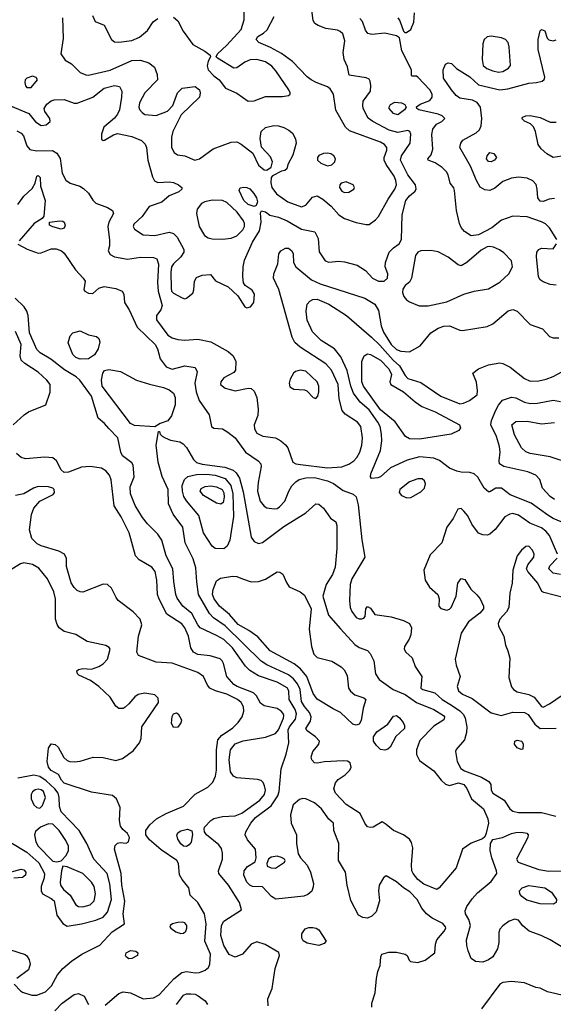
# Model space of a CAD drawing. Extents: x 1173029 to 1307123, y 522559 to 678521.
# Tile 41 of 256: x 1208696 to 1212406, y 541386 to 548233. Entities that reach past the tile are written whole.
import ezdxf

# ---------------------------------------------------------------- set-up
doc = ezdxf.new("R2010")
doc.units = 0

msp = doc.modelspace()

# ---------------------------------------------------------------- linework, layer by layer
at = {"layer": '0CON10XD'}
for points in [[(1208632.6, 547632.6), (1208760.3, 547580.3), (1208805, 547522.7), (1208845, 547497.5), (1208878.7, 547501.3), (1208908, 547525), (1208906, 547545), (1208870.6, 547595), (1208866.7, 547615), (1208885.3, 547644.7), (1208915, 547668.8), (1208935, 547675.4), (1209005, 547677.5), (1209075, 547653.1), (1209095, 547652.9), (1209205, 547693.2), (1209283.6, 547756.4), (1209355.5, 547775.5), (1209388.8, 547768.8), (1209405.4, 547735.4), (1209404.6, 547694.6), (1209389.6, 547605), (1209376.5, 547575), (1209355, 547547.5), (1209280.6, 547485), (1209265, 547437.5), (1209265, 547402.5), (1209275, 547393.3), (1209285, 547394), (1209347.6, 547432.4), (1209375, 547441.4), (1209475, 547421.2), (1209542.3, 547392.3), (1209567.5, 547367.5), (1209577.7, 547345), (1209587.1, 547255), (1209620, 547140), (1209633.2, 547113.2), (1209655, 547100.8), (1209735, 547104.5), (1209765, 547100.4), (1209800, 547085), (1209822, 547065), (1209822, 547055), (1209802, 547035), (1209735, 547007.5), (1209685, 546964.4), (1209596.5, 546933.5), (1209548.1, 546865), (1209488.7, 546811.3), (1209484.3, 546795), (1209494, 546775), (1209555, 546735.6), (1209635, 546732.9), (1209735, 546754.5), (1209765, 546745.6), (1209790.3, 546720.3), (1209836.1, 546635), (1209837.7, 546615), (1209816.7, 546583.3), (1209764.6, 546535), (1209752.2, 546515), (1209745.9, 546475), (1209747.9, 546365), (1209752.1, 546345), (1209765, 546330), (1209825, 546298.1), (1209845, 546292.5), (1209855, 546295.7), (1209898.7, 546331.3), (1209907.5, 546355), (1209910.8, 546415), (1209925, 546438.8), (1209965, 546456.2), (1210021.7, 546461.7), (1210057.7, 546417.7), (1210146, 546375), (1210211.4, 546311.4), (1210262, 546235), (1210275, 546229.4), (1210301.2, 546235), (1210323.3, 546265), (1210327.8, 546325), (1210312.2, 546352.2), (1210264.5, 546384.5), (1210252, 546402), (1210246.1, 546446.1), (1210248.9, 546515), (1210259.7, 546560.3), (1210313.6, 546685), (1210362.2, 546765), (1210374.6, 546825), (1210370.8, 546889.2), (1210376.7, 546903.3), (1210405, 546897.1), (1210433.9, 546873.9), (1210495, 546859.2), (1210555, 546833.4), (1210655, 546775.5), (1210748.3, 546758.3), (1210770.3, 546710.3), (1210777.6, 546617.6), (1210820, 546555), (1210845, 546547.1), (1210915, 546553.1), (1210955, 546550), (1211043.3, 546525), (1211099.1, 546489.1), (1211148, 546435), (1211190, 546415), (1211230, 546415), (1211254.2, 546435), (1211255.6, 546465), (1211237.1, 546515), (1211238.6, 546545), (1211264.5, 546615), (1211294.8, 546645.2), (1211335.3, 546674.7), (1211350, 546705), (1211355.9, 546875), (1211380.7, 546975), (1211405, 547008.5), (1211445, 547041.4), (1211452.6, 547057.4), (1211447.3, 547085), (1211394.2, 547154.2), (1211343.9, 547255), (1211351.2, 547285), (1211411.2, 547375), (1211416.4, 547436.4), (1211407.8, 547455), (1211395, 547462.7), (1211325, 547449.1), (1211265, 547465.3), (1211150.6, 547525), (1211118.5, 547548.5), (1211084.4, 547615), (1211080.6, 547635), (1211084.4, 547665.6), (1211134.1, 547735.9), (1211138, 547775), (1211132, 547805), (1211125, 547818), (1211105, 547828.6), (1210986.1, 547846.1), (1210974.4, 547905), (1210952.7, 547955), (1210943.8, 548005), (1210957.1, 548085), (1210943.6, 548133.6), (1210925, 548151.5), (1210905, 548160), (1210825, 548172.5), (1210771.1, 548191.1), (1210747.3, 548207.3), (1210737.3, 548227.3), (1210723.3, 548335)], [(1209765, 548249.1), (1209794.7, 548224.7), (1209831.7, 548151.7), (1209900.5, 548060.5), (1209983.6, 548013.6), (1210020, 547985), (1210023.3, 547975), (1210005.7, 547944.3), (1209998.3, 547911.7), (1210007.1, 547885), (1210045, 547842), (1210083.6, 547813.6), (1210127.6, 547757.6), (1210205, 547721.8), (1210285, 547667.2), (1210325, 547669.1), (1210405, 547699.3), (1210522.5, 547697.5), (1210564, 547706), (1210576, 547714), (1210576.7, 547725), (1210566, 547745), (1210476.4, 547876.4), (1210448.6, 547908.6), (1210405, 547939.7), (1210345, 547954.8), (1210297.5, 547952.5), (1210262, 547938), (1210205, 547898.8), (1210185, 547895.5), (1210070, 547965), (1210062.5, 547975), (1210070, 547995), (1210135, 548054.6), (1210234.8, 548165), (1210257.6, 548232.4), (1210257.3, 548287.3)], [(1211325, 548246.2), (1211338, 548225), (1211363.8, 548153.8), (1211373.8, 548143.8), (1211385, 548143.8), (1211415, 548164), (1211437.1, 548215), (1211440.3, 548280.3)], [(1208992.1, 548245), (1208997.8, 548102.2), (1208982.5, 547995), (1209010.7, 547950.7), (1209055, 547926.7), (1209115.9, 547865.9), (1209155, 547849.2), (1209175, 547847.1), (1209325, 547882.6), (1209475, 547948.9), (1209535, 547951.5), (1209593, 547933), (1209632.6, 547902.6), (1209652.2, 547852.2), (1209653.3, 547815), (1209565.4, 547725), (1209528.9, 547655), (1209524.6, 547625), (1209529.3, 547609.3), (1209546.4, 547586.4), (1209565, 547574.5), (1209645, 547565.3), (1209722.7, 547597.3), (1209760, 547635), (1209792.5, 547725), (1209825, 547756.4), (1209915, 547767.9), (1209945, 547745.6), (1209951.2, 547725), (1209945.4, 547695), (1209819.2, 547570.8), (1209760, 547455), (1209750.5, 547415), (1209751.5, 547345), (1209769.4, 547309.4), (1209792.9, 547292.9), (1209845, 547285.3), (1209913.3, 547256.7), (1209945, 547264.6), (1210040, 547335), (1210165, 547380), (1210205, 547384), (1210236.6, 547366.6), (1210315.6, 547305.6), (1210355, 547220.6), (1210395, 547188.6), (1210415, 547186), (1210445, 547206.7), (1210453.5, 547245), (1210439.6, 547279.6), (1210376.9, 547346.9), (1210367.6, 547407.6), (1210375, 547454.2), (1210405, 547482.8), (1210463.6, 547496.4), (1210495, 547494.8), (1210532, 547482), (1210566.7, 547465), (1210592.9, 547442.9), (1210613.5, 547405), (1210617.5, 547375), (1210595, 547290), (1210561.2, 547225), (1210553.6, 547196.4), (1210540, 547185), (1210515, 547178.8), (1210452.5, 547147.5), (1210444.2, 547135.8), (1210442.2, 547097.8), (1210449.6, 547065), (1210481.7, 547021.7), (1210560.8, 546965), (1210655, 546930.5), (1210685, 546942.2), (1210731.2, 546998.8), (1210765, 547007.5), (1210803.5, 546985), (1210861.2, 546935), (1210915, 546875.4), (1210955, 546850.7), (1211035, 546821.5), (1211105, 546807.5), (1211125, 546809.2), (1211168.6, 546841.4), (1211189.4, 546865), (1211256.8, 546985), (1211304.6, 547055), (1211314.6, 547085), (1211311.8, 547115), (1211300, 547145), (1211244.8, 547224.8), (1211231.1, 547255), (1211230.7, 547275), (1211248.8, 547325), (1211249.1, 547345), (1211232.2, 547365), (1211205, 547381.3), (1210989.3, 547459.3), (1210961.5, 547485), (1210894.6, 547604.6), (1210878, 547715), (1210855, 547752.9), (1210835, 547766.7), (1210757.1, 547795), (1210721.4, 547815), (1210694.4, 547835), (1210593, 547943), (1210515, 547997.7), (1210439.8, 548039.8), (1210358, 548075), (1210339.2, 548095), (1210352, 548115), (1210391.9, 548138.1), (1210417, 548163), (1210464.4, 548255)], [(1209200.7, 548260.7), (1209220.9, 548220.9), (1209281.9, 548195), (1209335, 548095.8), (1209355, 548078.6), (1209385, 548075.5), (1209475, 548087.7), (1209527.9, 548112.1), (1209583.3, 548156.7), (1209623.3, 548216.7), (1209655, 548241.1)], [(1212430.8, 546705), (1212380.6, 546785), (1212352.4, 546812.4), (1212325, 546826.6), (1212225, 546862), (1212125, 546866.9), (1212045, 546839.5), (1211979.4, 546785), (1211885, 546735.9), (1211835, 546730.4), (1211788.7, 546758.7), (1211766.5, 546786.5), (1211753.8, 546815), (1211732.7, 546905), (1211718.8, 547045), (1211713.8, 547063.8), (1211688.8, 547095), (1211675.7, 547155), (1211664.3, 547175), (1211634.1, 547204.1), (1211585, 547237.5), (1211536.7, 547256.7), (1211532.5, 547265), (1211556.4, 547293.6), (1211567.8, 547332.2), (1211561.2, 547435), (1211567.6, 547472.4), (1211593, 547507), (1211630, 547525), (1211652.5, 547545), (1211634.1, 547564.1), (1211605, 547576), (1211470, 547605), (1211456.2, 547615), (1211455, 547626.7), (1211480, 547645), (1211548.3, 547671.7), (1211564.4, 547695), (1211564.4, 547715), (1211548.2, 547745), (1211465, 547832.5), (1211455, 547840), (1211425, 547840), (1211420, 547845), (1211420, 547885), (1211352.9, 548015), (1211336.1, 548106.1), (1211315, 548121.2), (1211235, 548137.8), (1211145, 548130), (1211117.1, 548137.1), (1211100.1, 548160.1), (1211079.2, 548219.2), (1211060, 548240)], [(1212415, 546988.7), (1212376.7, 546985), (1212335, 546968.9), (1212315, 546971.1), (1212298.5, 546995), (1212294.6, 547055), (1212285.9, 547085.9), (1212263.1, 547113.1), (1212225, 547129.6), (1212165, 547138), (1212115, 547131.3), (1212055, 547106.9), (1211999.6, 547060.4), (1211965, 547045.4), (1211929.5, 547049.5), (1211898.4, 547068.4), (1211871.5, 547115), (1211829.1, 547215), (1211756.4, 547345), (1211762.5, 547375), (1211776, 547394), (1211870.6, 547445), (1211892.4, 547467.6), (1211904.6, 547495), (1211909.2, 547545), (1211899.6, 547625), (1211877.6, 547657.6), (1211845, 547673.1), (1211755, 547687.4), (1211730.4, 547705), (1211697.5, 547745), (1211642.5, 547825), (1211639.5, 547885), (1211656.9, 547923.1), (1211675, 547933.3), (1211697.7, 547927.7), (1211733.4, 547893.4), (1211826.2, 547835), (1211885, 547780.5), (1212035, 547743.8), (1212089.1, 547750.9), (1212235, 547790.6), (1212290, 547795), (1212327.5, 547805), (1212343.6, 547816.4), (1212346.4, 547833.6), (1212300, 548025), (1212300.6, 548095), (1212313.8, 548155), (1212325, 548163.3), (1212346.7, 548155), (1212364, 548105), (1212375, 548092.5), (1212405, 548085.7), (1212426.6, 548093.4)], [(1212025, 547868.6), (1212055, 547873.1), (1212095.6, 547895), (1212108.5, 547915), (1212099.5, 548045), (1212091.5, 548075), (1212074.4, 548095), (1212046.7, 548106.7), (1211975, 548118.4), (1211946.1, 548113.9), (1211924.7, 548095), (1211916.6, 548065), (1211911.1, 547955), (1211918.9, 547915), (1211942.9, 547892.9), (1211985, 547875.9), (1212025, 547868.6)], [(1208775, 547760), (1208818.8, 547815), (1208810.7, 547830.7), (1208785, 547838.8), (1208745, 547826.2), (1208734.3, 547815), (1208730.8, 547795), (1208735, 547772.5), (1208745, 547760), (1208775, 547760)], [(1211325, 547572.1), (1211295, 547579.5), (1211265.5, 547615), (1211264.6, 547625), (1211275, 547642.2), (1211305, 547658.4), (1211350, 547655), (1211372.9, 547642.9), (1211382.9, 547625), (1211370.6, 547605), (1211325, 547572.1)], [(1212495, 547288.2), (1212405.3, 547275.3), (1212360.3, 547300.3), (1212322.2, 547335), (1212300.6, 547365), (1212282.2, 547455), (1212268.7, 547488.7), (1212248.3, 547508.3), (1212205, 547526.2), (1212187.5, 547545), (1212193.3, 547555), (1212215, 547564), (1212244.3, 547565.7), (1212315, 547551.5), (1212385, 547519.5), (1212425, 547521.2)], [(1208675, 547460), (1208704.7, 547444.7)], [(1208704.7, 547444.7), (1208722.5, 547425), (1208745, 547356), (1208765, 547331.1), (1208815, 547320.4), (1208923.4, 547323.4), (1208954.6, 547304.6), (1208977, 547267), (1208990, 547165), (1209016.7, 547116.7), (1209046.1, 547096.1), (1209114.7, 547074.7), (1209139.6, 547059.6), (1209175, 547025.6), (1209205, 546977.5), (1209226.1, 546956.1), (1209306.1, 546926.1), (1209341.9, 546905), (1209348.9, 546885), (1209316.2, 546825), (1209309.3, 546795), (1209321.2, 546698.8), (1209319.5, 546660.5), (1209310, 546625), (1209325, 546598.8), (1209355, 546584), (1209445, 546568.1), (1209535, 546580.5), (1209625, 546579.5), (1209649.1, 546569.1), (1209661.9, 546531.9), (1209654.7, 546405), (1209658, 546345), (1209685.4, 546244.6), (1209676.7, 546215), (1209647.5, 546175), (1209647.5, 546145), (1209725, 546038.2), (1209755, 546019.7), (1209795, 546009.4), (1209845, 546004.1), (1209935, 546010.7), (1210023.6, 545993.6), (1210146.2, 545926.2), (1210180, 545895), (1210198.6, 545855), (1210196.2, 545795), (1210185, 545780), (1210115, 545742.9), (1210093.5, 545715), (1210092.5, 545695), (1210125, 545669.6), (1210195, 545652.5), (1210285, 545671.4), (1210305, 545667.5), (1210325, 545650), (1210343.6, 545605), (1210354.7, 545525), (1210350.5, 545479.5), (1210325.7, 545415), (1210327.3, 545387.3), (1210345, 545356.7), (1210386.5, 545336.5), (1210475, 545324.3), (1210512, 545305), (1210545, 545276), (1210559.2, 545255), (1210595, 545156.2), (1210616.7, 545145), (1210648.9, 545138.9), (1210835, 545117), (1210936.6, 545123.4), (1210985, 545142.2), (1211019.4, 545165), (1211040.9, 545189.2), (1211060.7, 545225), (1211075.2, 545274.8), (1211079.7, 545325), (1211067.8, 545405), (1211045, 545433.1), (1210958.8, 545488.8), (1210938.1, 545515), (1210915.9, 545595.9), (1210910, 545695), (1210864.8, 545794.8), (1210825, 545839.3), (1210645.6, 545955), (1210608.3, 545988.3), (1210589.6, 546025), (1210497, 546357), (1210460.5, 546435), (1210463.5, 546465), (1210490, 546535), (1210497.5, 546605), (1210512, 546625), (1210545, 546644.5), (1210565, 546643.6), (1210588.8, 546625), (1210596.1, 546605), (1210599.6, 546545), (1210616, 546515), (1210725, 546424.1), (1210785, 546396.9), (1211096.1, 546296.1), (1211164, 546255), (1211189.8, 546209.8), (1211208.5, 546105), (1211225, 546060.5), (1211279.5, 545975), (1211315, 545938.9), (1211345, 545927.2), (1211405, 545924.2), (1211479.5, 545965), (1211554.7, 546055.3), (1211605, 546086.9), (1211645, 546100.7), (1211685, 546103.3), (1211755, 546073.8), (1211775, 546072.3), (1211945, 546098.2), (1211985, 546118.5), (1212092.4, 546207.6), (1212125, 546217.5), (1212155, 546205.7), (1212245, 546113.1), (1212331.9, 546081.9), (1212379.5, 546029.5), (1212405, 546020), (1212445, 546020.8)], [(1210835, 547216.5), (1210865, 547224.4), (1210886.9, 547245), (1210891.9, 547265), (1210880, 547285), (1210858.8, 547298.8), (1210835, 547304.5), (1210808.3, 547301.7), (1210775, 547287.5), (1210765.8, 547275), (1210767.1, 547255), (1210790, 547235), (1210835, 547216.5)], [(1211975, 547243.6), (1211955, 547245.7), (1211941.8, 547265), (1211945, 547286.2), (1211965, 547310), (1211991.7, 547301.7), (1212010, 547275), (1211998, 547255), (1211975, 547243.6)], [(1208682, 546948), (1208725, 547005.4), (1208781.7, 547058.3), (1208804, 547095), (1208813.8, 547145), (1208825, 547150), (1208837.5, 547135), (1208841.4, 547075), (1208872.5, 546975), (1208864.3, 546865.7), (1208850.8, 546849.2), (1208795.4, 546814.6), (1208692.5, 546695)], [(1210325, 546934.4), (1210285, 546948.2), (1210254, 546975), (1210222, 547045), (1210227.7, 547062.3), (1210255, 547068.9), (1210275, 547066.7), (1210295.9, 547055.9), (1210323.5, 547025), (1210342.1, 546995), (1210349.5, 546965), (1210340, 546940), (1210325, 546934.4)], [(1210955, 547030.8), (1210985, 547032.5), (1211020, 547055), (1211023.3, 547065), (1211013.9, 547083.9), (1210965, 547104.2), (1210931.2, 547095), (1210922.5, 547085), (1210920, 547065), (1210935, 547040.8), (1210955, 547030.8)], [(1210105, 546706.7), (1210165, 546713.9), (1210205, 546728.7), (1210247.5, 546772.5), (1210258.2, 546795), (1210258.8, 546815), (1210251.2, 546835), (1210207.6, 546895), (1210135, 546960.8), (1210105, 546974.7), (1210033.4, 546976.6), (1209983.7, 546966.3), (1209960, 546955), (1209930.6, 546915), (1209924.2, 546885), (1209944.7, 546794.7), (1209981.4, 546731.4), (1210005, 546715.6), (1210035, 546709.6), (1210105, 546706.7)], [(1208985, 546776), (1208925, 546791.2), (1208903.8, 546805), (1208902.5, 546825), (1208975, 546834), (1208995, 546831.2), (1209004.1, 546824.1), (1209010.8, 546805), (1209005, 546783.3), (1208985, 546776)], [(1208682.5, 546672.5), (1208747, 546637), (1208825, 546610), (1208845, 546611.9), (1208915, 546640), (1208948.3, 546638.3), (1208986.7, 546625), (1209005, 546610), (1209083.2, 546493.2), (1209136.7, 546435), (1209150, 546415), (1209142, 546355), (1209148.8, 546345), (1209175, 546330.6), (1209205, 546329.4), (1209245, 546365.8), (1209282.6, 546377.4), (1209365, 546364.4), (1209408.8, 546345), (1209420, 546325), (1209424, 546265), (1209456.2, 546216.2), (1209511.4, 546095), (1209638.2, 545975), (1209652.9, 545945), (1209671.8, 545875), (1209715, 545819.6), (1209755, 545803.2), (1209845, 545826.7), (1209915, 545813.8), (1209928.6, 545785), (1209912.5, 545705), (1209923.5, 545645), (1209944.4, 545585), (1210013.8, 545485), (1210030, 545405), (1210045, 545391.2), (1210105, 545387.5), (1210143.8, 545363.8), (1210195, 545325.6), (1210266, 545226), (1210354.4, 545165), (1210372.2, 545145), (1210375.5, 545125), (1210353.3, 545015), (1210349.1, 544955), (1210367.7, 544885), (1210395, 544848.9), (1210415, 544839.1), (1210465, 544832.3), (1210485, 544834.6), (1210501.9, 544845), (1210540, 544885), (1210566.7, 544955), (1210588.1, 544991.9), (1210615, 545020), (1210640, 545035), (1210685, 545046.4), (1210745, 545048.6), (1210835, 545026.9), (1210877.5, 545007.5), (1210945, 544957.9), (1211013.5, 544933.5), (1211034.2, 544915), (1211050.2, 544860.2), (1211074.8, 544614.8), (1211094.6, 544495), (1211005.6, 544345), (1210992.5, 544305), (1210989.4, 544195), (1210994.5, 544145), (1211005, 544118), (1211035, 544076), (1211055, 544066), (1211073.8, 544066.2), (1211088.3, 544071.7), (1211097, 544083), (1211102, 544135), (1211115, 544153.3), (1211135, 544140), (1211165.9, 544095.9), (1211279.4, 544079.4), (1211365, 544054.2), (1211405, 544033.8), (1211420, 544005), (1211415.9, 543955.9), (1211404.3, 543925), (1211371.4, 543875), (1211368.6, 543855), (1211380.8, 543835), (1211424.1, 543794.1), (1211445, 543734), (1211490.8, 543665), (1211485.8, 543585), (1211498.8, 543575), (1211582.4, 543552.4), (1211632.7, 543505), (1211698.5, 543465), (1211756.7, 543426.7), (1211781.2, 543401.2), (1211793.9, 543375), (1211805.4, 543315), (1211802.9, 543275), (1211787.5, 543225), (1211731.1, 543158.9), (1211725.6, 543144.4), (1211736.8, 543075), (1211763.1, 543025), (1211789.4, 543009.4), (1211907.8, 542965), (1211958.1, 542935), (1211971.4, 542915), (1211974.4, 542875), (1211984.4, 542855), (1212065.3, 542805.3), (1212104.5, 542745), (1212125, 542728.5), (1212165, 542719.1), (1212325, 542718.7), (1212423.4, 542693.4)], [(1211535, 546243.5), (1211665, 546270), (1211785, 546322.9), (1211855, 546344.3), (1211955, 546361.5), (1212033.2, 546406.8), (1212096.9, 546465), (1212123.3, 546515), (1212115.5, 546555), (1212062.2, 546612.2), (1212033, 546633), (1211990.5, 546650.5), (1211965, 546655.9), (1211945, 546652.5), (1211905, 546630.9), (1211805, 546543.5), (1211765, 546521.4), (1211745, 546528.1), (1211675, 546581.8), (1211605, 546618.2), (1211555, 546627.7), (1211485, 546625.5), (1211464.3, 546615), (1211447.1, 546592.9), (1211419.5, 546435), (1211405, 546407.5), (1211376.7, 546383.3), (1211360.3, 546359.7), (1211357.5, 546335), (1211367, 546307), (1211385, 546284.4), (1211405, 546270), (1211473.8, 546243.8), (1211535, 546243.5)], [(1212425, 546386.7), (1212385, 546391.6), (1212335, 546409.6), (1212315, 546423.3), (1212303.9, 546445), (1212288.5, 546585), (1212290.4, 546615), (1212305, 546634.5), (1212325, 546644.6), (1212405, 546640), (1212427.5, 546675)], [(1211144.4, 541365), (1211144.4, 541395), (1211167.8, 541465), (1211176.9, 541565), (1211185.7, 541615), (1211202, 541655), (1211206.2, 541715), (1211213.3, 541735), (1211261.4, 541748.6), (1211315, 541749.2), (1211376.7, 541735), (1211390, 541725), (1211403, 541693), (1211413.6, 541683.6), (1211465, 541677.8), (1211515, 541692.5), (1211581.4, 541745), (1211587.1, 541805), (1211596.4, 541833.6), (1211648, 541895), (1211658, 541915), (1211657.5, 541925), (1211637.1, 541947.1), (1211564.8, 541984.8), (1211524.8, 542014.7), (1211491.2, 542055), (1211459.1, 542115), (1211408.2, 542168.2), (1211365.2, 542195.3), (1211315, 542238.5), (1211245, 542278.8), (1211225, 542266.2), (1211195.6, 542215), (1211190, 542175), (1211198.1, 542105), (1211175, 542030), (1211145, 541998.9), (1211115, 541984.5), (1211080.7, 541990.7), (1211051.2, 542005), (1210997.6, 542107.6), (1210972, 542215), (1210960.7, 542305), (1210911.5, 542385), (1210915.6, 542505), (1210880, 542595), (1210876.7, 542645), (1210844.5, 542674.5), (1210793.3, 542745), (1210745, 542786.2), (1210685, 542815.4), (1210665, 542817.1), (1210640.1, 542809.9), (1210597.7, 542772.3), (1210577.6, 542702.4), (1210582.3, 542645), (1210620, 542565), (1210621.1, 542505), (1210632.5, 542432.5), (1210648.8, 542405), (1210695, 542353.8), (1210717.5, 542305), (1210737.8, 542225), (1210737.4, 542202.6), (1210726.3, 542173.7), (1210699.5, 542150.5), (1210672.4, 542137.6), (1210477, 542117), (1210446.4, 542136.4), (1210385, 542202.5), (1210315, 542204.5), (1210295, 542213.5), (1210275, 542234.4), (1210253.2, 542285), (1210256.6, 542313.4), (1210280, 542345), (1210332.5, 542377.5), (1210340, 542405), (1210334.2, 542464.2), (1210280.2, 542530.2), (1210264.5, 542565), (1210267.5, 542585), (1210303.9, 542645), (1210335.9, 542685), (1210444.8, 542765.2), (1210491.2, 542835), (1210499.1, 542865), (1210513.6, 543023.6), (1210548.8, 543125), (1210567.3, 543205), (1210562.4, 543295), (1210571, 543315), (1210612.3, 543367.7), (1210620.2, 543405), (1210610.3, 543435), (1210570, 543505), (1210566.3, 543565), (1210555, 543587.3), (1210485.5, 543625.5), (1210355, 543669.7), (1210296.2, 543706.2), (1210265, 543737.5), (1210175.3, 543865), (1210115, 543922.9), (1210065, 543951.2), (1209950.5, 544005), (1209933.4, 544025), (1209893.4, 544103.4), (1209829.1, 544155), (1209790.1, 544210.1), (1209780.8, 544235), (1209766.5, 544325), (1209760.4, 544415), (1209713.9, 544505), (1209683.9, 544613.9), (1209656.1, 544656.1), (1209585, 544726.9), (1209550.6, 544770.6), (1209499.6, 544855), (1209466.4, 544935), (1209464.5, 544985), (1209491.8, 545055), (1209485.4, 545135.4), (1209475, 545150.8), (1209410.3, 545200.3), (1209398.1, 545225), (1209377.1, 545325), (1209315, 545390), (1209285.8, 545425), (1209241.8, 545461.8), (1209196, 545615), (1209114.5, 545725), (1209088.5, 545748.5), (1209008, 545798), (1208913, 545873), (1208837, 545917), (1208815, 545938.2), (1208764.3, 546055), (1208754.2, 546175), (1208745.7, 546205.7), (1208726.8, 546236.8), (1208665, 546295.3)], [(1212460.2, 544740.2), (1212405, 544763.7), (1212367.9, 544787.9), (1212251.9, 544871.9), (1212105, 544929.2), (1212045, 544976.2), (1212006.7, 544975), (1211965, 544948.8), (1211955, 544948.8), (1211925, 544974), (1211880.8, 545050.8), (1211855.3, 545075.3), (1211825, 545083.8), (1211765.4, 545085.4), (1211735, 545092.7), (1211684.3, 545115), (1211615, 545168.5), (1211574.7, 545184.7), (1211475, 545192), (1211389.1, 545170.9), (1211275, 545115.6), (1211205, 545054.3), (1211185, 545045.8), (1211141.2, 545041.2), (1211134, 545054), (1211138, 545075), (1211203.9, 545236.1), (1211214.6, 545305), (1211210.4, 545350.4), (1211201.1, 545405), (1211185.7, 545435), (1211125, 545520.5), (1211063.3, 545573.3), (1211015.8, 545635.8), (1210997.1, 545685), (1210972.7, 545792.7), (1210928.3, 545888.3), (1210883.7, 545943.7), (1210791.7, 546001.7), (1210731.2, 546061.2), (1210695.6, 546144.4), (1210687.9, 546205), (1210694.6, 546255.4), (1210714.1, 546275.9), (1210735, 546286.4), (1210765, 546288.2), (1210845, 546255.3), (1210966.9, 546175), (1211142.4, 546025), (1211199.1, 545969.1), (1211293.5, 545865), (1211336.4, 545826.4), (1211375, 545758.7), (1211395, 545737.4), (1211485, 545710), (1211625, 545615.4), (1211755, 545561.5), (1211781.2, 545565), (1211824, 545585), (1211876.2, 545625), (1211880, 545655), (1211872.7, 545712.7), (1211847.5, 545775), (1211885.6, 545804.4), (1211955, 545833.5), (1212033.4, 545846.6), (1212055, 545842.2), (1212105.3, 545815.3), (1212205, 545737.7), (1212245, 545719.2), (1212305, 545722.2), (1212357.3, 545732.8), (1212405, 545750.4), (1212465.8, 545785)], [(1208650, 545415), (1208725.6, 545485), (1208756.2, 545505), (1208876.4, 545553.6), (1208906.6, 545643.4), (1208906.5, 545695), (1208884.5, 545725), (1208825, 545781.8), (1208731.1, 545841.1), (1208705.4, 545865.4), (1208697.9, 545895), (1208705.8, 545975), (1208665.4, 546064.6)], [(1209115, 545871.8), (1209085, 545884.6), (1209066.2, 545905), (1209032.5, 545985), (1209045.5, 546034.5), (1209065.6, 546054.4), (1209115, 546070), (1209175, 546041.9), (1209229.2, 546029.2), (1209246.1, 546016.1), (1209252, 545992), (1209241.4, 545945), (1209215, 545902.5), (1209175, 545874.5), (1209115, 545871.8)], [(1211475, 545314.7), (1211405, 545318.8), (1211377.8, 545335), (1211307, 545437), (1211205, 545520.6), (1211085.8, 545685), (1211075.8, 545715), (1211073.9, 545856.1), (1211090.6, 545895), (1211115, 545909.1), (1211135, 545904.5), (1211205, 545864.1), (1211263.2, 545805), (1211281.8, 545765), (1211268.9, 545715), (1211275.6, 545695), (1211364.6, 545645), (1211445.3, 545575.3), (1211492.7, 545542.7), (1211584.2, 545505), (1211753.3, 545415), (1211760, 545395), (1211750, 545375), (1211695, 545350), (1211475, 545314.7)], [(1209635, 545402.5), (1209495, 545411.5), (1209465, 545425.6), (1209270, 545685), (1209264.6, 545725), (1209274.6, 545775.4), (1209285, 545793.8), (1209315, 545800), (1209397.4, 545787.4), (1209507, 545727), (1209597.3, 545697.3), (1209695, 545675.5), (1209735, 545658.2), (1209764.5, 545635), (1209777.3, 545605), (1209777.7, 545555), (1209752.1, 545477.9), (1209725, 545443.8), (1209672.5, 545425), (1209635, 545402.5)], [(1210755, 545598), (1210769.4, 545615), (1210775.4, 545644.6), (1210774.5, 545685), (1210763.1, 545715), (1210685, 545789.5), (1210645, 545796.5), (1210613.7, 545786.3), (1210600, 545775), (1210577, 545733), (1210569.2, 545705), (1210575, 545680), (1210602.9, 545662.9), (1210675, 545658.1), (1210691.5, 545651.5), (1210735.7, 545605.7), (1210755, 545598)], [(1212415, 544896.9), (1212385, 544918.1), (1212330, 544975), (1212312, 545035), (1212284, 545065), (1212227.9, 545087.9), (1212061.2, 545125), (1212032.9, 545145), (1212028.9, 545165), (1212037.7, 545225), (1212031.3, 545265), (1212010.5, 545335), (1211972.7, 545415), (1211977.1, 545445), (1212007.4, 545517.4), (1212025, 545552.5), (1212052.9, 545587.1), (1212115, 545607.5), (1212145, 545603.5), (1212205, 545573.9), (1212245, 545564.6), (1212295, 545566.4), (1212405, 545587.5), (1212455, 545576.7)], [(1212525, 545146.4), (1212385, 545191.9), (1212245, 545215.4), (1212215, 545228.8), (1212185.5, 545255), (1212135.5, 545345), (1212116.9, 545415), (1212145, 545439.1), (1212225, 545441.2), (1212325, 545421.8), (1212415, 545430.7)], [(1211595, 542184), (1211505, 542220.9), (1211465, 542252.9), (1211430.8, 542295), (1211422.9, 542315), (1211419.5, 542355), (1211428.8, 542475), (1211420.6, 542510.6), (1211405.4, 542535.4), (1211363.8, 542563.8), (1211295, 542594.4), (1211245, 542637.1), (1211215, 542653.8), (1211152.4, 542617.6), (1211135, 542614.6), (1211115, 542621.2), (1211095.9, 542645), (1211062.7, 542712.7), (1210966.5, 542775), (1210890.8, 542855), (1210880.8, 542885), (1210892, 542925), (1210910.7, 542949.3), (1210958.1, 542981.9), (1210991.1, 543015), (1211000, 543035), (1210993.8, 543065), (1210975.7, 543075.7), (1210945, 543079.5), (1210815, 543072.9), (1210765, 543062.5), (1210745.7, 543065.7), (1210726, 543085), (1210723.1, 543105), (1210735, 543144), (1210758.6, 543175), (1210776.2, 543195), (1210780, 543215), (1210751.4, 543245), (1210695, 543287.1), (1210684.6, 543304.6), (1210716.7, 543355), (1210722.9, 543385), (1210710.8, 543415), (1210675, 543456.8), (1210655, 543491.5), (1210645.6, 543575), (1210626.8, 543615), (1210599.2, 543649.2), (1210565, 543677.5), (1210415, 543747.2), (1210375, 543773.1), (1210125, 544016.7), (1210043.9, 544073.9), (1210015, 544102.5), (1209939.5, 544235), (1209926.6, 544323.4), (1209921.5, 544421.5), (1209902.5, 544482.5), (1209847.1, 544595), (1209829.3, 544705), (1209761.8, 544795), (1209729.5, 544865), (1209728.2, 544965), (1209687.3, 545057.3), (1209658.2, 545155), (1209644.3, 545275), (1209661.7, 545368.3), (1209668.3, 545368.3), (1209671.7, 545351.7), (1209687, 545337), (1209707.5, 545325), (1209745, 545309.2), (1209808.3, 545298.3), (1209833.4, 545283.4), (1209855, 545258), (1209905, 545174.2), (1209925, 545154.6), (1209965, 545141.2), (1210121.6, 545121.6), (1210179.8, 545099.8), (1210200.8, 545080.8), (1210224.8, 545044.8), (1210250.2, 544949.7), (1210305.7, 544635), (1210325, 544603.8), (1210355, 544590), (1210385, 544596.2), (1210532.3, 544707.7), (1210685.9, 544804.1), (1210755, 544865.8), (1210775, 544864), (1210808.8, 544835), (1210856.1, 544766.1), (1210895, 544740), (1210901.2, 544715), (1210900.6, 544555), (1210889.2, 544425), (1210871.2, 544375), (1210825.7, 544304.3), (1210804.2, 544225), (1210842.6, 544092.6), (1210926.8, 543996.8), (1211025, 543887.3), (1211055, 543867.5), (1211115, 543845.6), (1211133.3, 543825), (1211158.9, 543775), (1211170.3, 543685), (1211196.2, 543645), (1211293.5, 543575), (1211375, 543540.3), (1211455.2, 543485.2), (1211575, 543437), (1211642.2, 543395), (1211648.9, 543385), (1211644.3, 543365), (1211575, 543319.6), (1211478.8, 543221.2), (1211453.9, 543155), (1211454, 543124), (1211475, 543081.9), (1211575, 543010), (1211625.6, 542945), (1211657.3, 542917.3), (1211685, 542907.3), (1211746.7, 542926.7), (1211785, 542913.5), (1211805, 542886.9), (1211838.2, 542815), (1211920.5, 542745), (1211951.5, 542675), (1211955.4, 542644.6), (1211940, 542575), (1211928.8, 542551.2), (1211912.7, 542537.3), (1211834.6, 542505.4), (1211774, 542465), (1211730, 542335), (1211613.2, 542196.8), (1211595, 542184)], [(1210424, 541375), (1210422, 541425), (1210451.4, 541495), (1210472.2, 541635), (1210502.5, 541725), (1210497, 541747), (1210401.7, 541801.7), (1210345, 541820), (1210305, 541804), (1210245, 541734.4), (1210193.6, 541713.6), (1210152.7, 541732.7), (1210115, 541795.7), (1210093.5, 541865), (1210097.8, 541935), (1210115.6, 541965), (1210237.5, 542042.5), (1210222.9, 542095), (1210148, 542215), (1210079.6, 542295), (1210078.8, 542315), (1210105.6, 542395), (1210106.6, 542436.6), (1210098.9, 542468.9), (1210079.2, 542495), (1209994.3, 542564.3), (1209981.2, 542585), (1209977.5, 542605), (1209981.7, 542618.3), (1210025.6, 542664.4), (1210045, 542676.9), (1210105, 542691.8), (1210195, 542696.7), (1210239.1, 542715), (1210365.4, 542805), (1210398.6, 542845), (1210404.2, 542875), (1210398.8, 542905), (1210388.8, 542928.8), (1210375, 542942.5), (1210349.5, 542949.5), (1210205, 542960.7), (1210182.7, 542972.7), (1210162.1, 543002.1), (1210151.6, 543085), (1210161.6, 543155), (1210195, 543197.9), (1210248.6, 543218.6), (1210405, 543244.7), (1210475, 543268.4), (1210494.8, 543295), (1210529.5, 543375), (1210533.3, 543395), (1210528.7, 543408.7), (1210514.6, 543425), (1210485, 543442.4), (1210395, 543460.9), (1210371, 543481), (1210341.8, 543531.8), (1210321.9, 543551.9), (1210207.5, 543595), (1210185, 543610), (1210136.2, 543665), (1210113.5, 543755), (1210104.4, 543775), (1210088.9, 543788.9), (1210020.3, 543810.3), (1209935, 543817.8), (1209905, 543834.6), (1209886.4, 543865), (1209868.9, 543945), (1209844.1, 544005), (1209822, 544032), (1209719.3, 544099.2), (1209665, 544204.3), (1209654.6, 544235), (1209650, 544335), (1209637.1, 544395), (1209614.4, 544425), (1209525.9, 544475.9), (1209500.5, 544505), (1209456.5, 544665), (1209400.4, 544775), (1209352, 544852), (1209332.6, 545032.6), (1209319.2, 545065), (1209295, 545094.7), (1209265, 545113.4), (1209185, 545126.4), (1209125, 545120), (1209035, 545085.6), (1209005, 545084.5), (1208983.2, 545103.2), (1208952.1, 545165), (1208925.7, 545185.7), (1208870.5, 545190.5), (1208735, 545180), (1208705, 545187.8), (1208673, 545217)], [(1210115, 544552.2), (1210055.7, 544555.7), (1210035, 544572), (1209974.6, 544665), (1209940.4, 544785), (1209856.4, 544886.4), (1209837.6, 544917.6), (1209826.6, 544955), (1209825.7, 544994.3), (1209841.2, 545035), (1209864.3, 545055.7), (1209925, 545069.8), (1209995, 545071.5), (1210055, 545065.5), (1210125, 545041.5), (1210162.7, 544992.7), (1210178.3, 544935), (1210182.3, 544777.8), (1210156.9, 544613.1), (1210139.1, 544570.9), (1210115, 544552.2)], [(1211387, 544907), (1211415, 544910.6), (1211485, 544949.2), (1211510, 544975), (1211516.2, 545005), (1211510, 545025), (1211495, 545040), (1211465, 545040), (1211405, 545018.6), (1211338.8, 544965), (1211334, 544945), (1211350, 544925), (1211387, 544907)], [(1209289.9, 541380.1), (1209385, 541460), (1209415, 541473.1), (1209465, 541466.7), (1209555, 541423.2), (1209625, 541431.1), (1209665, 541452.9), (1209766.3, 541563.7), (1209823.7, 541606.3), (1209855, 541613.6), (1209915, 541605.9), (1209945, 541608.2), (1209985, 541622.7), (1210007.7, 541642.2), (1210017.5, 541665), (1210022.7, 541735), (1209982, 541825), (1209992.5, 541945), (1209980, 542015), (1209935, 542094.2), (1209880, 542145), (1209872, 542195), (1209824.2, 542254.2), (1209806.5, 542286.5), (1209798.8, 542365), (1209787.9, 542385), (1209679.9, 542459.9), (1209598.8, 542528.8), (1209573.5, 542565), (1209572.5, 542595), (1209601.4, 542635), (1209647.1, 542675), (1209715, 542713.8), (1209835, 542763.8), (1209915, 542847.5), (1210003.5, 542896.5), (1210039.1, 542930.9), (1210056.8, 542973.2), (1210065.2, 543014.8), (1210064.8, 543155), (1210074.2, 543225), (1210101.5, 543258.5), (1210174.4, 543305.6), (1210215.6, 543345), (1210241.9, 543385), (1210253.1, 543425), (1210252.2, 543455), (1210236.5, 543485), (1210210.9, 543505), (1210135, 543543.4), (1210058.1, 543565), (1210016.9, 543585), (1210001.1, 543605), (1209973.1, 543665), (1209935, 543692.3), (1209755, 543759.1), (1209644, 543764), (1209520.8, 543810.8), (1209510.8, 543835), (1209521.2, 543945), (1209545.5, 544025), (1209532.2, 544065), (1209485, 544114.4), (1209381.1, 544195), (1209365.5, 544215), (1209335, 544278.8), (1209305.6, 544305.6), (1209275, 544307.1), (1209135, 544251.9), (1209115, 544253.1), (1209095, 544264.3), (1209073.3, 544285), (1209054, 544316), (1209020.8, 544430.8), (1209020, 544485), (1209006.7, 544515), (1208967.6, 544537.6), (1208845, 544573.8), (1208817.6, 544587.6), (1208779.5, 544625), (1208762.7, 544685), (1208777.6, 544792.4), (1208794.6, 544835.4), (1208835.5, 544884.5), (1208929.4, 544930.6), (1208938.6, 544945), (1208935.7, 544965), (1208925, 544975.5), (1208895.3, 544985.3), (1208825, 544985.9), (1208790.8, 544975), (1208723.4, 544936.6), (1208666.6, 544923.4)], [(1210095, 544863.1), (1210065, 544870.6), (1209973, 544923), (1209951.1, 544955), (1209956.9, 544973.1), (1209985, 544987.5), (1210025, 544991.2), (1210065, 544984.7), (1210102.7, 544965), (1210115, 544942), (1210117, 544913), (1210109.5, 544875), (1210095, 544863.1)], [(1212435.7, 544515), (1212379.1, 544645), (1212355, 544675.5), (1212325, 544700), (1212241.9, 544731.9), (1212165, 544787.7), (1212125, 544799.1), (1212104.8, 544795.2), (1212068.6, 544775), (1212001.4, 544688.6), (1211965.4, 544654.6), (1211945, 544647.1), (1211915, 544650), (1211885, 544662.5), (1211840.5, 544725), (1211812, 544782), (1211785, 544814.4), (1211765, 544832.9), (1211742, 544828), (1211710, 544765), (1211664.6, 544705), (1211630.6, 544595), (1211549.1, 544510.9), (1211506.9, 544405), (1211514.6, 544334.6), (1211545, 544287.5), (1211602.9, 544235), (1211612.9, 544205), (1211611.2, 544155), (1211625, 544138), (1211665, 544127.8), (1211685, 544133.5), (1211695.5, 544145), (1211729.5, 544225), (1211741.5, 544315), (1211765, 544347.5), (1211790.9, 544340.9), (1211831.7, 544271.7), (1211875, 544234.3), (1211896.6, 544206.6), (1211921.5, 544155), (1211920.5, 544135), (1211894.7, 544105.3), (1211815.6, 544045), (1211765, 543966), (1211722.5, 543785), (1211729.5, 543745), (1211758.6, 543665), (1211737.9, 543595), (1211747.3, 543565), (1211775, 543542.9), (1211841.7, 543511.7), (1211975, 543412.9), (1212044.4, 543394.4), (1212125, 543418.2), (1212205, 543416.2), (1212231.8, 543401.8), (1212278, 543335), (1212315, 543304.7), (1212425.4, 543305.4)], [(1212485, 544212.5), (1212339.5, 544249.5), (1212327.3, 544257.3), (1212299.6, 544315), (1212230, 544395), (1212219.2, 544415), (1212227.9, 544442.1), (1212270.8, 544495), (1212272.9, 544515), (1212260.9, 544545), (1212235, 544571.9), (1212215, 544570), (1212184.4, 544545), (1212154.3, 544505), (1212123.8, 544405), (1212119.2, 544315), (1212104.5, 544245.5), (1212097.5, 544145), (1212081.5, 544115), (1212033.6, 544065), (1212022.7, 544035), (1212025.6, 544015), (1212060.9, 543945), (1212073.8, 543883.8), (1212089.4, 543845), (1212103.7, 543793.7), (1212097.6, 543657.6), (1212115, 543594.2), (1212128.6, 543575), (1212155, 543558.2), (1212235, 543540.3), (1212272.2, 543522.2), (1212325, 543456), (1212335, 543452.5)], [(1208657.5, 541525), (1208700.5, 541480.5), (1208715, 541470), (1208780, 541450), (1208815, 541448.5), (1208875, 541472.5), (1208916.5, 541513.5), (1208958.5, 541591.5), (1208995, 541635.6), (1209054.7, 541685.3), (1209128.6, 541735), (1209252.1, 541797.9), (1209339.1, 541890.8), (1209423.8, 541945), (1209415.6, 542015), (1209425.8, 542104.2), (1209406.1, 542215), (1209402.2, 542295), (1209354.5, 542465.5), (1209360.5, 542489.5), (1209375, 542505.8), (1209395, 542510.8), (1209435, 542507.5), (1209453.3, 542515), (1209459.4, 542545), (1209445, 542574.2), (1209411.8, 542601.7), (1209395.8, 542625.8), (1209388.6, 542665), (1209393.5, 542755), (1209368.1, 542815), (1209342, 542838), (1209195, 542860.9), (1209005, 542924.1), (1208985.4, 542945), (1208964.7, 542984.7), (1208915, 543011.1), (1208895.4, 543035), (1208886.7, 543075), (1208895, 543166.2), (1208915, 543197.1), (1208943.2, 543193.2), (1208963.2, 543173.2), (1209002.1, 543102.1), (1209025, 543082.5), (1209045, 543074.4), (1209075, 543071.1), (1209115, 543076.4), (1209205.6, 543104.4), (1209275, 543103.1), (1209365, 543082.5), (1209411.2, 543095), (1209485, 543148.5), (1209529.6, 543205), (1209539.6, 543235), (1209545, 543316), (1209659.7, 543485), (1209658.4, 543515), (1209635, 543538.5), (1209565, 543548.5), (1209520.3, 543539.7), (1209495.2, 543524.8), (1209455.5, 543474.5), (1209428.8, 543451.2), (1209415, 543443.8), (1209385, 543443.8), (1209365, 543460), (1209325, 543521.4), (1209245, 543595.6), (1209188.6, 543638.6), (1209107.5, 543675), (1209096.7, 543685), (1209092.5, 543705), (1209105, 543713.3), (1209135, 543720), (1209195, 543715.8), (1209245, 543734.4), (1209275, 543753.1), (1209305.6, 543785), (1209324.4, 543855), (1209317.4, 543867.4), (1209295, 543881.2), (1209165, 543909.1), (1209085, 543956.5), (1209005, 543979.5), (1208971.1, 544005), (1208956.7, 544026.7), (1208945.4, 544065), (1208943.8, 544205), (1208933.2, 544255), (1208889.6, 544345), (1208828.4, 544418.4), (1208785, 544444.5), (1208725, 544456.2), (1208701.7, 544448.3), (1208585, 544376.7)], [(1212456.2, 544373.8), (1212404.7, 544384.7), (1212374.4, 544415), (1212381.1, 544435), (1212432, 544488)], [(1211035, 543326.7), (1211012.9, 543335), (1210925.3, 543415.3), (1210875, 543439.6), (1210765, 543507.9), (1210736.6, 543546.6), (1210691.8, 543665), (1210648.9, 543718.9), (1210604.4, 543754.4), (1210438.2, 543845), (1210350.7, 543940.7), (1210288.1, 543985), (1210215, 544026), (1210155.5, 544095.5), (1210084.8, 544154.8), (1210048, 544205), (1210036.7, 544235), (1210040.2, 544269.8), (1210065, 544330), (1210090.8, 544349.2), (1210175, 544362.7), (1210205, 544360.4), (1210244.3, 544345.7), (1210305, 544323.5), (1210355, 544325.6), (1210405, 544341.4), (1210485, 544394), (1210505, 544391.2), (1210526.1, 544376.1), (1210549.7, 544319.7), (1210569.3, 544289.3), (1210645, 544254.5), (1210675, 544230.6), (1210723.2, 544135), (1210708.4, 543995), (1210724, 543875), (1210740.7, 543820.7), (1210765, 543797.1), (1210865, 543772.9), (1210932, 543732), (1210951.4, 543711.4), (1210973, 543673), (1210982.5, 543585), (1210995, 543562.5), (1211025, 543536.9), (1211087.7, 543517.7), (1211103.3, 543505), (1211084, 543446), (1211069.5, 543360.5), (1211055, 543334.3), (1211035, 543326.7)], [(1212335, 543452.5), (1212378.8, 543475), (1212466.7, 543535)], [(1209765, 543311.2), (1209750.5, 543340.5), (1209755, 543387.5), (1209765, 543406.2), (1209785, 543412.5), (1209797.5, 543405), (1209820, 543365), (1209817, 543343), (1209795, 543313.3), (1209765, 543311.2)], [(1211235, 543154.2), (1211205, 543158.1), (1211176.7, 543185), (1211155.6, 543215), (1211155.7, 543245), (1211179.7, 543280.3), (1211255, 543333.8), (1211295, 543390), (1211315, 543393.8), (1211337.6, 543377.6), (1211361.2, 543345), (1211371.2, 543325), (1211372, 543305), (1211310.7, 543249.3), (1211272, 543175), (1211255, 543160.8), (1211235, 543154.2)], [(1212181.7, 543158.3), (1212155, 543170), (1212136.2, 543195), (1212138.8, 543215), (1212155, 543222), (1212186.2, 543215), (1212196.7, 543195), (1212195, 543160), (1212181.7, 543158.3)], [(1208635, 542511.4), (1208745, 542444.2), (1208829.3, 542369.3), (1208868.4, 542295), (1208865.2, 542265), (1208845.4, 542205.4), (1208844.5, 542175), (1208853.6, 542153.6), (1208915, 542122.7), (1208935.4, 542105), (1208953.6, 542005), (1208995, 541947.1), (1209025, 541930), (1209125, 541946), (1209225, 541971.2), (1209275, 541990.8), (1209305, 542027.3), (1209334.8, 542115.2), (1209323.4, 542223.4), (1209303.1, 542295), (1209210.9, 542395), (1209163.1, 542505), (1209110, 542595), (1208985, 542723.6), (1208971.7, 542761.7), (1208971.1, 542825), (1208963, 542855), (1208939.3, 542885), (1208879.6, 542939.6), (1208835, 542970.4), (1208795, 542978.3), (1208681.7, 542958.3)], [(1208835, 542750.6), (1208855, 542769.2), (1208875.8, 542825), (1208860.8, 542865), (1208845, 542878.1), (1208825, 542882.8), (1208802.7, 542877.3), (1208785, 542862.7), (1208775.9, 542845), (1208774.7, 542815), (1208795, 542772.2), (1208815, 542755.6), (1208835, 542750.6)], [(1208953.2, 542376.8), (1208985, 542383.8), (1209019.5, 542420.5), (1209034.6, 542455), (1209034.6, 542485), (1209016.7, 542525), (1208969.7, 542595), (1208925, 542639.7), (1208895, 542641.6), (1208841.3, 542618.7), (1208805, 542587.3), (1208797.5, 542565), (1208808.2, 542515), (1208822.9, 542485), (1208925, 542382.3), (1208953.2, 542376.8)], [(1209855, 542482.9), (1209835, 542485.6), (1209815, 542502.9), (1209794.5, 542535), (1209789.4, 542565), (1209798.6, 542581.4), (1209815, 542592.5), (1209863.1, 542603.1), (1209892, 542592), (1209897.7, 542567.7), (1209886.8, 542513.2), (1209874.4, 542495.6), (1209855, 542482.9)], [(1212545, 541736.7), (1212385, 541833.9), (1212320.8, 541865), (1212237.5, 541895), (1212195, 541930.8), (1212165, 541970), (1212138.3, 541978.3), (1212098, 541965), (1212055, 541932.5), (1212035, 541908.8), (1212027.5, 541885), (1212027.5, 541815), (1212018.8, 541771.2), (1211985, 541716.7), (1211955.8, 541694.2), (1211915, 541680), (1211864.1, 541684.1), (1211833.9, 541703.9), (1211815, 541758.8), (1211803.9, 541795), (1211802.7, 541835), (1211830.4, 541935), (1211817.9, 541975), (1211796.5, 542015), (1211793.6, 542036.4), (1211803.8, 542066.2), (1211841.1, 542118.9), (1211878.8, 542161.2), (1211975, 542239.5), (1212012.5, 542295), (1212011.5, 542315), (1211977.5, 542405), (1211967.5, 542455), (1211968.6, 542505), (1211985, 542532), (1212053.3, 542546.7), (1212115, 542574.4), (1212145, 542581.5), (1212185, 542583.3), (1212222.5, 542575), (1212231.2, 542565), (1212228.8, 542545), (1212150, 542395), (1212161.2, 542375), (1212305, 542322.9), (1212375, 542312), (1212485.6, 542314.4)], [(1210475, 542332.5), (1210536, 542375), (1210541.2, 542385), (1210536.2, 542395), (1210517.1, 542407.1), (1210485, 542415.4), (1210445, 542408.1), (1210426, 542395), (1210413.8, 542365), (1210417.5, 542347.5), (1210443.9, 542333.9), (1210475, 542332.5)], [(1208586.7, 542293.3), (1208705, 542325.5), (1208725, 542320), (1208738.9, 542305), (1208736.7, 542285), (1208715, 542266.7), (1208655, 542262)], [(1209135, 542063.3), (1209185, 542078.8), (1209213.6, 542105), (1209223.8, 542155), (1209213.6, 542205), (1209195, 542235.6), (1209134.2, 542295), (1209025, 542342.9), (1208995, 542346.7), (1208985.6, 542315), (1208976.8, 542235), (1208979.6, 542215), (1209001.2, 542185), (1209046.7, 542145), (1209085, 542077.3), (1209105, 542066.1), (1209135, 542063.3)], [(1212405, 542082.2), (1212315, 542084.7), (1212220.9, 542110.9), (1212186.2, 542135), (1212174, 542155), (1212171.2, 542175), (1212190, 542195), (1212235, 542213.3), (1212346.2, 542195), (1212394, 542165), (1212427.1, 542115), (1212426, 542095), (1212405, 542082.2)], [(1209815, 541878.1), (1209835, 541880), (1209850, 541895), (1209857.9, 541915), (1209858.2, 541935), (1209845, 541951.5), (1209825, 541956.9), (1209795, 541954.4), (1209757.5, 541945), (1209742.5, 541935), (1209740, 541925), (1209746.7, 541915), (1209780.7, 541890.7), (1209815, 541878.1)], [(1210775, 541794.3), (1210695, 541810), (1210667.6, 541827.6), (1210658.6, 541845), (1210658.6, 541875), (1210679.7, 541910.3), (1210705, 541920), (1210735, 541920), (1210757.5, 541915), (1210775, 541903.3), (1210826.7, 541825), (1210812.3, 541807.7), (1210775, 541794.3)], [(1208625, 541767.8), (1208732.7, 541732.7), (1208745, 541723.3), (1208760.8, 541695), (1208769.4, 541665), (1208757.1, 541625), (1208675, 541566.2)], [(1209455, 541702), (1209436.7, 541715), (1209431.2, 541725), (1209436.2, 541745), (1209465, 541760.8), (1209503.3, 541755), (1209516.2, 541745), (1209513.8, 541725), (1209475, 541704), (1209455, 541702)], [(1212495, 541443.4), (1212365, 541471.9), (1212315, 541498), (1212285, 541502.5), (1212205, 541534.2), (1212115, 541544.5), (1212055, 541536.5), (1212035, 541526.9), (1211907.3, 541355)], [(1208940.2, 541339.8), (1208991.1, 541395), (1209075, 541454.3), (1209105, 541462), (1209145, 541443.3), (1209174.6, 541384.6)], [(1209785.5, 541385), (1209835, 541448.6), (1209855, 541458.6), (1209885, 541458.9), (1209915, 541455.5), (1209937.5, 541445), (1209985, 541410), (1210002.5, 541385)]]:
    msp.add_lwpolyline(points, dxfattribs=at)

doc.saveas('drawing.dxf')
